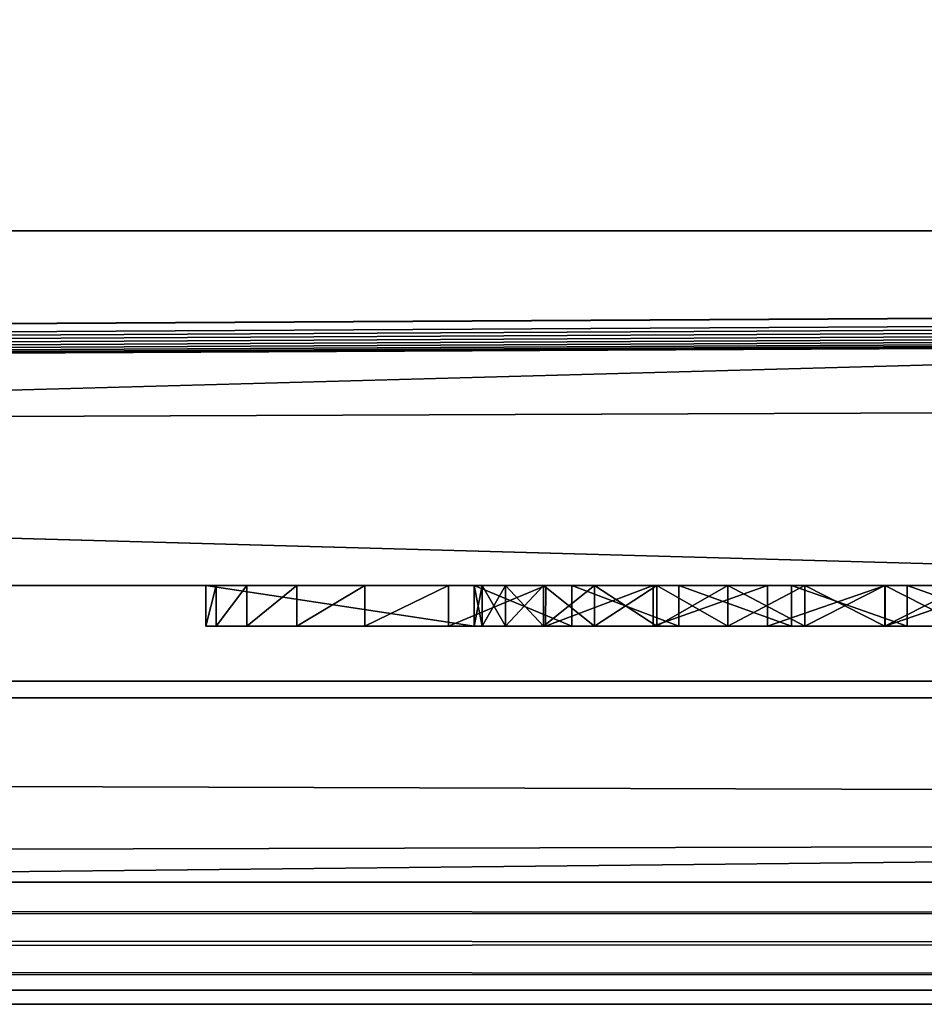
# Model space of a CAD drawing. Header units: inches. Extents: x -17.4 to 17.4, y 0 to 14.
# Tile 9 of 22: x -0.646 to -0.423, y -0.03 to 0.212. Entities that reach past the tile are written whole.
import ezdxf

# ---------------------------------------------------------------- set-up
doc = ezdxf.new("R2010")
doc.units = ezdxf.units.IN
doc.header["$LTSCALE"] = 65.185185
doc.header["$MEASUREMENT"] = 0
for name, color, linetype in [('10', 7, 'CONTINUOUS'), ('11', 7, 'CONTINUOUS'), ('118', 7, 'CONTINUOUS'), ('119', 7, 'CONTINUOUS'), ('121', 7, 'CONTINUOUS'), ('143', 7, 'CONTINUOUS'), ('144', 7, 'CONTINUOUS'), ('145', 7, 'CONTINUOUS'), ('146', 7, 'CONTINUOUS'), ('165', 7, 'CONTINUOUS'), ('166', 7, 'CONTINUOUS'), ('167', 7, 'CONTINUOUS'), ('168', 7, 'CONTINUOUS'), ('17', 7, 'CONTINUOUS'), ('18', 7, 'CONTINUOUS'), ('19', 7, 'CONTINUOUS'), ('22', 7, 'CONTINUOUS'), ('23', 7, 'CONTINUOUS'), ('6', 7, 'CONTINUOUS'), ('7', 7, 'CONTINUOUS'), ('8', 7, 'CONTINUOUS'), ('9', 7, 'CONTINUOUS')]:
    doc.layers.add(name, color=color, linetype=linetype)

msp = doc.modelspace()

# ---------------------------------------------------------------- linework, layer by layer
at = {"layer": '10', "color": 7, "linetype": 'Continuous'}
for points in [[(-17.226, 0, -0.5), (17.226, 0, -0.5), (-17.226, -0.015, -0.5), (-17.226, 0, -0.5)], [(17.226, 0, -0.5), (-17.226, -0.03, -0.5), (-17.226, -0.015, -0.5), (17.226, 0, -0.5)], [(-17.226, -0.03, -0.5), (17.226, 0, -0.5), (17.226, -0.015, -0.5), (-17.226, -0.03, -0.5)], [(17.226, -0.03, -0.5), (-17.226, -0.03, -0.5), (17.226, -0.015, -0.5), (17.226, -0.03, -0.5)]]:
    msp.add_3dface(points, dxfattribs=at)
at = {"layer": '11', "color": 7, "linetype": 'Continuous'}
for points in [[(17.1635, 1.97, -0.03), (17.1635, 0, -0.03), (-17.1635, 0, -0.03), (17.1635, 1.97, -0.03)], [(17.1635, 1.97, -0.03), (-17.1635, 0, -0.03), (-17.1635, 1.97, -0.03), (17.1635, 1.97, -0.03)]]:
    msp.add_3dface(points, dxfattribs=at)
at = {"layer": '118', "color": 7, "linetype": 'Continuous'}
for points in [[(3.405, 0.04541, 19.00447), (3.405, -0.02655, 20.37759), (-3.405, -0.02655, 20.37759), (3.405, 0.04541, 19.00447)], [(-3.405, 0.04541, 19.00447), (3.405, 0.04541, 19.00447), (-3.405, -0.02655, 20.37759), (-3.405, 0.04541, 19.00447)]]:
    msp.add_3dface(points, dxfattribs=at)
at = {"layer": '119', "color": 7, "linetype": 'Continuous'}
for points in [[(-3.405, 0.23216, 19.01426), (3.405, 0.23216, 19.01426), (-3.405, 0.04541, 19.00447), (-3.405, 0.23216, 19.01426)], [(3.405, 0.23216, 19.01426), (3.405, 0.04541, 19.00447), (-3.405, 0.04541, 19.00447), (3.405, 0.23216, 19.01426)]]:
    msp.add_3dface(points, dxfattribs=at)
at = {"layer": '121', "color": 7, "linetype": 'Continuous'}
for points in [[(3.405, 0.16019, 20.38737), (-3.405, 0.16019, 20.38737), (3.405, -0.02655, 20.37759), (3.405, 0.16019, 20.38737)], [(3.405, -0.02655, 20.37759), (-3.405, 0.16019, 20.38737), (-3.405, -0.02655, 20.37759), (3.405, -0.02655, 20.37759)]]:
    msp.add_3dface(points, dxfattribs=at)
at = {"layer": '143', "color": 7, "linetype": 'Continuous'}
for points in [[(-0.6, 0.063, 0.757), (-0.534, 0.063, 0.482), (-0.534, 0.063, 0.615), (-0.6, 0.063, 0.757)], [(-0.534, 0.063, 0.482), (-0.6, 0.063, 0.757), (-0.5403, 0.063, 0.35403), (-0.534, 0.063, 0.482)], [(-0.6, 0.063, 0.757), (-0.6, 0.063, 0.482), (-0.59746, 0.063, 0.45299), (-0.6, 0.063, 0.757)], [(-0.534, 0.063, 0.757), (-0.6, 0.063, 0.757), (-0.534, 0.063, 0.615), (-0.534, 0.063, 0.757)], [(-0.5403, 0.063, 0.35403), (-0.6, 0.063, 0.757), (-0.5609, 0.063, 0.37462), (-0.5403, 0.063, 0.35403)], [(-0.5609, 0.063, 0.37462), (-0.6, 0.063, 0.757), (-0.57761, 0.063, 0.39847), (-0.5609, 0.063, 0.37462)], [(-0.57761, 0.063, 0.39847), (-0.6, 0.063, 0.757), (-0.58992, 0.063, 0.42486), (-0.57761, 0.063, 0.39847)], [(-0.58992, 0.063, 0.42486), (-0.6, 0.063, 0.757), (-0.59746, 0.063, 0.45299), (-0.58992, 0.063, 0.42486)], [(-0.53206, 0.063, 0.4623), (-0.534, 0.063, 0.482), (-0.5403, 0.063, 0.35403), (-0.53206, 0.063, 0.4623)], [(-0.51644, 0.063, 0.33734), (-0.53206, 0.063, 0.4623), (-0.5403, 0.063, 0.35403), (-0.51644, 0.063, 0.33734)], [(-0.52631, 0.063, 0.52065), (-0.51698, 0.063, 0.53811), (-0.534, 0.063, 0.615), (-0.52631, 0.063, 0.52065)], [(-0.534, 0.063, 0.615), (-0.51698, 0.063, 0.53811), (-0.50996, 0.063, 0.63021), (-0.534, 0.063, 0.615)], [(-0.53206, 0.063, 0.5017), (-0.52631, 0.063, 0.52065), (-0.534, 0.063, 0.615), (-0.53206, 0.063, 0.5017)], [(-0.534, 0.063, 0.482), (-0.53206, 0.063, 0.5017), (-0.534, 0.063, 0.615), (-0.534, 0.063, 0.482)], [(-0.52631, 0.063, 0.44335), (-0.53206, 0.063, 0.4623), (-0.51644, 0.063, 0.33734), (-0.52631, 0.063, 0.44335)], [(-0.51698, 0.063, 0.42589), (-0.52631, 0.063, 0.44335), (-0.51644, 0.063, 0.33734), (-0.51698, 0.063, 0.42589)], [(-0.51698, 0.063, 0.53811), (-0.50442, 0.063, 0.55342), (-0.50996, 0.063, 0.63021), (-0.51698, 0.063, 0.53811)], [(-0.50442, 0.063, 0.41058), (-0.51698, 0.063, 0.42589), (-0.51644, 0.063, 0.33734), (-0.50442, 0.063, 0.41058)], [(-0.49003, 0.063, 0.32504), (-0.50442, 0.063, 0.41058), (-0.51644, 0.063, 0.33734), (-0.49003, 0.063, 0.32504)], [(-0.50442, 0.063, 0.55342), (-0.48911, 0.063, 0.56598), (-0.50996, 0.063, 0.63021), (-0.50442, 0.063, 0.55342)], [(-0.50996, 0.063, 0.63021), (-0.48911, 0.063, 0.56598), (-0.48368, 0.063, 0.64112), (-0.50996, 0.063, 0.63021)], [(-0.48911, 0.063, 0.39802), (-0.50442, 0.063, 0.41058), (-0.49003, 0.063, 0.32504), (-0.48911, 0.063, 0.39802)], [(-0.4619, 0.063, 0.31752), (-0.48911, 0.063, 0.39802), (-0.49003, 0.063, 0.32504), (-0.4619, 0.063, 0.31752)], [(-0.48911, 0.063, 0.56598), (-0.47165, 0.063, 0.57531), (-0.48368, 0.063, 0.64112), (-0.48911, 0.063, 0.56598)], [(-0.47165, 0.063, 0.38869), (-0.48911, 0.063, 0.39802), (-0.4619, 0.063, 0.31752), (-0.47165, 0.063, 0.38869)], [(-0.48368, 0.063, 0.64112), (-0.47165, 0.063, 0.57531), (-0.45593, 0.063, 0.64742), (-0.48368, 0.063, 0.64112)], [(-0.47165, 0.063, 0.57531), (-0.4527, 0.063, 0.58106), (-0.45593, 0.063, 0.64742), (-0.47165, 0.063, 0.57531)], [(-0.4527, 0.063, 0.38294), (-0.47165, 0.063, 0.38869), (-0.4619, 0.063, 0.31752), (-0.4527, 0.063, 0.38294)], [(-0.43289, 0.063, 0.315), (-0.4527, 0.063, 0.38294), (-0.4619, 0.063, 0.31752), (-0.43289, 0.063, 0.315)], [(-0.4527, 0.063, 0.58106), (-0.433, 0.063, 0.583), (-0.45593, 0.063, 0.64742), (-0.4527, 0.063, 0.58106)], [(-0.45593, 0.063, 0.64742), (-0.433, 0.063, 0.583), (-0.42752, 0.063, 0.64891), (-0.45593, 0.063, 0.64742)], [(-0.433, 0.063, 0.381), (-0.4527, 0.063, 0.38294), (-0.43289, 0.063, 0.315), (-0.433, 0.063, 0.381)], [(-0.433, 0.063, 0.583), (-0.4133, 0.063, 0.58106), (-0.42752, 0.063, 0.64891), (-0.433, 0.063, 0.583)], [(-0.4133, 0.063, 0.38294), (-0.433, 0.063, 0.381), (-0.43289, 0.063, 0.315), (-0.4133, 0.063, 0.38294)], [(-0.40388, 0.063, 0.31756), (-0.4133, 0.063, 0.38294), (-0.43289, 0.063, 0.315), (-0.40388, 0.063, 0.31756)], [(-0.42752, 0.063, 0.64891), (-0.4133, 0.063, 0.58106), (-0.39926, 0.063, 0.64556), (-0.42752, 0.063, 0.64891)]]:
    msp.add_3dface(points, dxfattribs=at)
at = {"layer": '144', "color": 7, "linetype": 'Continuous'}
for points in [[(-0.53206, 0.073, 0.4623), (-0.534, 0.073, 0.482), (-0.53206, 0.063, 0.4623), (-0.53206, 0.073, 0.4623)], [(-0.534, 0.073, 0.482), (-0.534, 0.063, 0.482), (-0.53206, 0.063, 0.4623), (-0.534, 0.073, 0.482)], [(-0.52631, 0.073, 0.44335), (-0.53206, 0.073, 0.4623), (-0.52631, 0.063, 0.44335), (-0.52631, 0.073, 0.44335)], [(-0.53206, 0.073, 0.4623), (-0.53206, 0.063, 0.4623), (-0.52631, 0.063, 0.44335), (-0.53206, 0.073, 0.4623)], [(-0.51698, 0.073, 0.42589), (-0.52631, 0.073, 0.44335), (-0.51698, 0.063, 0.42589), (-0.51698, 0.073, 0.42589)], [(-0.52631, 0.073, 0.44335), (-0.52631, 0.063, 0.44335), (-0.51698, 0.063, 0.42589), (-0.52631, 0.073, 0.44335)], [(-0.50442, 0.073, 0.41058), (-0.51698, 0.073, 0.42589), (-0.50442, 0.063, 0.41058), (-0.50442, 0.073, 0.41058)], [(-0.51698, 0.073, 0.42589), (-0.51698, 0.063, 0.42589), (-0.50442, 0.063, 0.41058), (-0.51698, 0.073, 0.42589)], [(-0.48911, 0.073, 0.39802), (-0.50442, 0.073, 0.41058), (-0.48911, 0.063, 0.39802), (-0.48911, 0.073, 0.39802)], [(-0.50442, 0.073, 0.41058), (-0.50442, 0.063, 0.41058), (-0.48911, 0.063, 0.39802), (-0.50442, 0.073, 0.41058)], [(-0.47165, 0.073, 0.38869), (-0.48911, 0.073, 0.39802), (-0.47165, 0.063, 0.38869), (-0.47165, 0.073, 0.38869)], [(-0.48911, 0.073, 0.39802), (-0.48911, 0.063, 0.39802), (-0.47165, 0.063, 0.38869), (-0.48911, 0.073, 0.39802)], [(-0.4527, 0.073, 0.38294), (-0.47165, 0.073, 0.38869), (-0.4527, 0.063, 0.38294), (-0.4527, 0.073, 0.38294)], [(-0.47165, 0.073, 0.38869), (-0.47165, 0.063, 0.38869), (-0.4527, 0.063, 0.38294), (-0.47165, 0.073, 0.38869)], [(-0.433, 0.073, 0.381), (-0.4527, 0.073, 0.38294), (-0.433, 0.063, 0.381), (-0.433, 0.073, 0.381)], [(-0.4527, 0.073, 0.38294), (-0.4527, 0.063, 0.38294), (-0.433, 0.063, 0.381), (-0.4527, 0.073, 0.38294)], [(-0.4133, 0.073, 0.38294), (-0.433, 0.073, 0.381), (-0.4133, 0.063, 0.38294), (-0.4133, 0.073, 0.38294)], [(-0.433, 0.073, 0.381), (-0.433, 0.063, 0.381), (-0.4133, 0.063, 0.38294), (-0.433, 0.073, 0.381)]]:
    msp.add_3dface(points, dxfattribs=at)
at = {"layer": '145', "color": 7, "linetype": 'Continuous'}
for points in [[(-0.534, 0.073, 0.482), (-0.53206, 0.073, 0.5017), (-0.534, 0.063, 0.482), (-0.534, 0.073, 0.482)], [(-0.53206, 0.073, 0.5017), (-0.53206, 0.063, 0.5017), (-0.534, 0.063, 0.482), (-0.53206, 0.073, 0.5017)], [(-0.53206, 0.073, 0.5017), (-0.52631, 0.073, 0.52065), (-0.53206, 0.063, 0.5017), (-0.53206, 0.073, 0.5017)], [(-0.52631, 0.073, 0.52065), (-0.52631, 0.063, 0.52065), (-0.53206, 0.063, 0.5017), (-0.52631, 0.073, 0.52065)], [(-0.52631, 0.073, 0.52065), (-0.51698, 0.073, 0.53811), (-0.52631, 0.063, 0.52065), (-0.52631, 0.073, 0.52065)], [(-0.51698, 0.073, 0.53811), (-0.51698, 0.063, 0.53811), (-0.52631, 0.063, 0.52065), (-0.51698, 0.073, 0.53811)], [(-0.51698, 0.073, 0.53811), (-0.50442, 0.073, 0.55342), (-0.51698, 0.063, 0.53811), (-0.51698, 0.073, 0.53811)], [(-0.50442, 0.073, 0.55342), (-0.50442, 0.063, 0.55342), (-0.51698, 0.063, 0.53811), (-0.50442, 0.073, 0.55342)], [(-0.50442, 0.073, 0.55342), (-0.48911, 0.073, 0.56598), (-0.50442, 0.063, 0.55342), (-0.50442, 0.073, 0.55342)], [(-0.48911, 0.073, 0.56598), (-0.48911, 0.063, 0.56598), (-0.50442, 0.063, 0.55342), (-0.48911, 0.073, 0.56598)], [(-0.48911, 0.073, 0.56598), (-0.47165, 0.073, 0.57531), (-0.48911, 0.063, 0.56598), (-0.48911, 0.073, 0.56598)], [(-0.47165, 0.073, 0.57531), (-0.47165, 0.063, 0.57531), (-0.48911, 0.063, 0.56598), (-0.47165, 0.073, 0.57531)], [(-0.47165, 0.073, 0.57531), (-0.4527, 0.073, 0.58106), (-0.47165, 0.063, 0.57531), (-0.47165, 0.073, 0.57531)], [(-0.4527, 0.073, 0.58106), (-0.4527, 0.063, 0.58106), (-0.47165, 0.063, 0.57531), (-0.4527, 0.073, 0.58106)], [(-0.4527, 0.073, 0.58106), (-0.433, 0.073, 0.583), (-0.4527, 0.063, 0.58106), (-0.4527, 0.073, 0.58106)], [(-0.433, 0.073, 0.583), (-0.433, 0.063, 0.583), (-0.4527, 0.063, 0.58106), (-0.433, 0.073, 0.583)], [(-0.433, 0.073, 0.583), (-0.4133, 0.073, 0.58106), (-0.433, 0.063, 0.583), (-0.433, 0.073, 0.583)], [(-0.4133, 0.073, 0.58106), (-0.4133, 0.063, 0.58106), (-0.433, 0.063, 0.583), (-0.4133, 0.073, 0.58106)]]:
    msp.add_3dface(points, dxfattribs=at)
at = {"layer": '146', "color": 7, "linetype": 'Continuous'}
for points in [[(-0.6, 0.073, 0.482), (-0.59746, 0.073, 0.45299), (-0.6, 0.063, 0.482), (-0.6, 0.073, 0.482)], [(-0.6, 0.063, 0.482), (-0.59746, 0.073, 0.45299), (-0.59746, 0.063, 0.45299), (-0.6, 0.063, 0.482)], [(-0.59746, 0.073, 0.45299), (-0.58992, 0.073, 0.42486), (-0.59746, 0.063, 0.45299), (-0.59746, 0.073, 0.45299)], [(-0.58992, 0.073, 0.42486), (-0.58992, 0.063, 0.42486), (-0.59746, 0.063, 0.45299), (-0.58992, 0.073, 0.42486)], [(-0.58992, 0.073, 0.42486), (-0.57761, 0.073, 0.39847), (-0.58992, 0.063, 0.42486), (-0.58992, 0.073, 0.42486)], [(-0.57761, 0.073, 0.39847), (-0.57761, 0.063, 0.39847), (-0.58992, 0.063, 0.42486), (-0.57761, 0.073, 0.39847)], [(-0.57761, 0.073, 0.39847), (-0.5609, 0.073, 0.37462), (-0.57761, 0.063, 0.39847), (-0.57761, 0.073, 0.39847)], [(-0.5609, 0.073, 0.37462), (-0.5609, 0.063, 0.37462), (-0.57761, 0.063, 0.39847), (-0.5609, 0.073, 0.37462)], [(-0.5609, 0.073, 0.37462), (-0.5403, 0.073, 0.35403), (-0.5609, 0.063, 0.37462), (-0.5609, 0.073, 0.37462)], [(-0.5403, 0.073, 0.35403), (-0.5403, 0.063, 0.35403), (-0.5609, 0.063, 0.37462), (-0.5403, 0.073, 0.35403)], [(-0.5403, 0.073, 0.35403), (-0.51643, 0.073, 0.33734), (-0.5403, 0.063, 0.35403), (-0.5403, 0.073, 0.35403)], [(-0.51643, 0.073, 0.33734), (-0.51644, 0.063, 0.33734), (-0.5403, 0.063, 0.35403), (-0.51643, 0.073, 0.33734)], [(-0.51643, 0.073, 0.33734), (-0.49003, 0.073, 0.32504), (-0.51644, 0.063, 0.33734), (-0.51643, 0.073, 0.33734)], [(-0.49003, 0.073, 0.32504), (-0.49003, 0.063, 0.32504), (-0.51644, 0.063, 0.33734), (-0.49003, 0.073, 0.32504)], [(-0.49003, 0.073, 0.32504), (-0.4619, 0.073, 0.31752), (-0.49003, 0.063, 0.32504), (-0.49003, 0.073, 0.32504)], [(-0.4619, 0.073, 0.31752), (-0.4619, 0.063, 0.31752), (-0.49003, 0.063, 0.32504), (-0.4619, 0.073, 0.31752)], [(-0.4619, 0.073, 0.31752), (-0.43289, 0.073, 0.315), (-0.4619, 0.063, 0.31752), (-0.4619, 0.073, 0.31752)], [(-0.43289, 0.073, 0.315), (-0.43289, 0.063, 0.315), (-0.4619, 0.063, 0.31752), (-0.43289, 0.073, 0.315)], [(-0.43289, 0.073, 0.315), (-0.40388, 0.073, 0.31756), (-0.43289, 0.063, 0.315), (-0.43289, 0.073, 0.315)], [(-0.40388, 0.073, 0.31756), (-0.40388, 0.063, 0.31756), (-0.43289, 0.063, 0.315), (-0.40388, 0.073, 0.31756)]]:
    msp.add_3dface(points, dxfattribs=at)
at = {"layer": '165', "color": 7, "linetype": 'Continuous'}
for points in [[(-0.50996, 0.073, 0.63021), (-0.534, 0.073, 0.615), (-0.50996, 0.063, 0.63021), (-0.50996, 0.073, 0.63021)], [(-0.534, 0.073, 0.615), (-0.534, 0.063, 0.615), (-0.50996, 0.063, 0.63021), (-0.534, 0.073, 0.615)], [(-0.48368, 0.073, 0.64112), (-0.50996, 0.073, 0.63021), (-0.48368, 0.063, 0.64112), (-0.48368, 0.073, 0.64112)], [(-0.50996, 0.073, 0.63021), (-0.50996, 0.063, 0.63021), (-0.48368, 0.063, 0.64112), (-0.50996, 0.073, 0.63021)], [(-0.45593, 0.073, 0.64742), (-0.48368, 0.073, 0.64112), (-0.45593, 0.063, 0.64742), (-0.45593, 0.073, 0.64742)], [(-0.48368, 0.073, 0.64112), (-0.48368, 0.063, 0.64112), (-0.45593, 0.063, 0.64742), (-0.48368, 0.073, 0.64112)], [(-0.42751, 0.073, 0.64891), (-0.45593, 0.073, 0.64742), (-0.42752, 0.063, 0.64891), (-0.42751, 0.073, 0.64891)], [(-0.45593, 0.073, 0.64742), (-0.45593, 0.063, 0.64742), (-0.42752, 0.063, 0.64891), (-0.45593, 0.073, 0.64742)], [(-0.42751, 0.073, 0.64891), (-0.42752, 0.063, 0.64891), (-0.39926, 0.063, 0.64556), (-0.42751, 0.073, 0.64891)], [(-0.39926, 0.073, 0.64556), (-0.42751, 0.073, 0.64891), (-0.39926, 0.063, 0.64556), (-0.39926, 0.073, 0.64556)]]:
    msp.add_3dface(points, dxfattribs=at)
at = {"layer": '166', "color": 7, "linetype": 'Continuous'}
for points in [[(-0.534, 0.073, 0.615), (-0.534, 0.073, 0.757), (-0.534, 0.063, 0.615), (-0.534, 0.073, 0.615)], [(-0.534, 0.073, 0.757), (-0.534, 0.063, 0.757), (-0.534, 0.063, 0.615), (-0.534, 0.073, 0.757)]]:
    msp.add_3dface(points, dxfattribs=at)
at = {"layer": '167', "color": 7, "linetype": 'Continuous'}
for points in [[(-0.534, 0.073, 0.757), (-0.6, 0.073, 0.757), (-0.534, 0.063, 0.757), (-0.534, 0.073, 0.757)], [(-0.6, 0.073, 0.757), (-0.6, 0.063, 0.757), (-0.534, 0.063, 0.757), (-0.6, 0.073, 0.757)]]:
    msp.add_3dface(points, dxfattribs=at)
at = {"layer": '168', "color": 7, "linetype": 'Continuous'}
for points in [[(-0.6, 0.073, 0.757), (-0.6, 0.073, 0.482), (-0.6, 0.063, 0.757), (-0.6, 0.073, 0.757)], [(-0.6, 0.073, 0.482), (-0.6, 0.063, 0.482), (-0.6, 0.063, 0.757), (-0.6, 0.073, 0.482)]]:
    msp.add_3dface(points, dxfattribs=at)
at = {"layer": '17', "color": 7, "linetype": 'Continuous'}
for points in [[(-16.3225, -0.03), (16.3225, -0.03), (-16.3225, 0.073), (-16.3225, -0.03)], [(16.3225, -0.03), (16.3225, 0.073), (-16.3225, 0.073), (16.3225, -0.03)]]:
    msp.add_3dface(points, dxfattribs=at)
at = {"layer": '18', "color": 7, "linetype": 'Continuous'}
for points in [[(16.3225, -0.03, 22.5), (-16.3225, -0.03, 22.5), (16.3225, 0.04948, 22.5), (16.3225, -0.03, 22.5)], [(16.3225, 0.04948, 22.5), (-16.3225, -0.03, 22.5), (-16.3225, 0.04948, 22.5), (16.3225, 0.04948, 22.5)]]:
    msp.add_3dface(points, dxfattribs=at)
at = {"layer": '19', "color": 7, "linetype": 'Continuous'}
for points in [[(-16.3225, 0.04948, 22.5), (3.45837, 0.16039, 20.38356), (7.047, 0.17762, 20.05483), (-16.3225, 0.04948, 22.5)], [(-16.3225, 0.04948, 22.5), (7.047, 0.17762, 20.05483), (7.04909, 0.17637, 20.07867), (-16.3225, 0.04948, 22.5)], [(7.05529, 0.17516, 20.10179), (-16.3225, 0.04948, 22.5), (7.04909, 0.17637, 20.07867), (7.05529, 0.17516, 20.10179)], [(7.06542, 0.17402, 20.12349), (-16.3225, 0.04948, 22.5), (7.05529, 0.17516, 20.10179), (7.06542, 0.17402, 20.12349)], [(7.07917, 0.173, 20.14309), (-16.3225, 0.04948, 22.5), (7.06542, 0.17402, 20.12349), (7.07917, 0.173, 20.14309)], [(7.09612, 0.17211, 20.16002), (-16.3225, 0.04948, 22.5), (7.07917, 0.173, 20.14309), (7.09612, 0.17211, 20.16002)], [(7.11575, 0.17139, 20.17375), (-16.3225, 0.04948, 22.5), (7.09612, 0.17211, 20.16002), (7.11575, 0.17139, 20.17375)], [(7.13747, 0.17086, 20.18386), (-16.3225, 0.04948, 22.5), (7.11575, 0.17139, 20.17375), (7.13747, 0.17086, 20.18386)], [(7.16062, 0.17054, 20.19006), (-16.3225, 0.04948, 22.5), (7.13747, 0.17086, 20.18386), (7.16062, 0.17054, 20.19006)], [(7.1845, 0.17043, 20.19214), (-16.3225, 0.04948, 22.5), (7.16062, 0.17054, 20.19006), (7.1845, 0.17043, 20.19214)], [(16.3225, 0.04948, 22.5), (-16.3225, 0.04948, 22.5), (12.8155, 0.17043, 20.19214), (16.3225, 0.04948, 22.5)], [(12.8155, 0.17043, 20.19214), (-16.3225, 0.04948, 22.5), (7.1845, 0.17043, 20.19214), (12.8155, 0.17043, 20.19214)], [(3.45837, 0.16039, 20.38356), (-16.3225, 0.04948, 22.5), (3.405, 0.16019, 20.38737), (3.45837, 0.16039, 20.38356)], [(-16.3225, 0.04948, 22.5), (-3.405, 0.16019, 20.38737), (3.405, 0.16019, 20.38737), (-16.3225, 0.04948, 22.5)]]:
    msp.add_3dface(points, dxfattribs=at)
at = {"layer": '22', "color": 7, "linetype": 'Continuous'}
for points in [[(16.3225, 0.073, 1.053), (-15.775, 0.52936, 1.053), (-16.3225, 0.52936, 1.053), (16.3225, 0.073, 1.053)], [(-16.3225, 0.073, 1.053), (16.3225, 0.073, 1.053), (-16.3225, 0.52936, 1.053), (-16.3225, 0.073, 1.053)], [(16.3225, 0.073, 1.053), (-15.025, 0.52936, 1.053), (-15.775, 0.52936, 1.053), (16.3225, 0.073, 1.053)], [(-15.025, 0.52936, 1.053), (16.3225, 0.073, 1.053), (-13.85, 0.52936, 1.053), (-15.025, 0.52936, 1.053)], [(16.3225, 0.073, 1.053), (-13.1, 0.52936, 1.053), (-13.85, 0.52936, 1.053), (16.3225, 0.073, 1.053)], [(-13.1, 0.52936, 1.053), (16.3225, 0.073, 1.053), (-11.925, 0.52936, 1.053), (-13.1, 0.52936, 1.053)], [(16.3225, 0.073, 1.053), (-11.175, 0.52936, 1.053), (-11.925, 0.52936, 1.053), (16.3225, 0.073, 1.053)], [(-11.175, 0.52936, 1.053), (16.3225, 0.073, 1.053), (-10, 0.52936, 1.053), (-11.175, 0.52936, 1.053)], [(16.3225, 0.073, 1.053), (-9.25, 0.52936, 1.053), (-10, 0.52936, 1.053), (16.3225, 0.073, 1.053)], [(-9.25, 0.52936, 1.053), (16.3225, 0.073, 1.053), (-8.075, 0.52936, 1.053), (-9.25, 0.52936, 1.053)], [(16.3225, 0.073, 1.053), (-7.325, 0.52936, 1.053), (-8.075, 0.52936, 1.053), (16.3225, 0.073, 1.053)], [(-7.325, 0.52936, 1.053), (16.3225, 0.073, 1.053), (-6.15, 0.52936, 1.053), (-7.325, 0.52936, 1.053)], [(16.3225, 0.073, 1.053), (-5.4, 0.52936, 1.053), (-6.15, 0.52936, 1.053), (16.3225, 0.073, 1.053)], [(-5.4, 0.52936, 1.053), (16.3225, 0.073, 1.053), (-4.225, 0.52936, 1.053), (-5.4, 0.52936, 1.053)], [(16.3225, 0.073, 1.053), (-3.475, 0.52936, 1.053), (-4.225, 0.52936, 1.053), (16.3225, 0.073, 1.053)], [(-3.475, 0.52936, 1.053), (16.3225, 0.073, 1.053), (-2.3, 0.52936, 1.053), (-3.475, 0.52936, 1.053)], [(16.3225, 0.073, 1.053), (-1.55, 0.52936, 1.053), (-2.3, 0.52936, 1.053), (16.3225, 0.073, 1.053)], [(-1.55, 0.52936, 1.053), (16.3225, 0.073, 1.053), (-0.375, 0.52936, 1.053), (-1.55, 0.52936, 1.053)]]:
    msp.add_3dface(points, dxfattribs=at)
at = {"layer": '23', "color": 7, "linetype": 'Continuous'}
for points in [[(-16.3225, 0.073), (16.3225, 0.073), (-0.43289, 0.073, 0.315), (-16.3225, 0.073)], [(16.3225, 0.073, 1.053), (-16.3225, 0.073, 1.053), (0.50301, 0.073, 0.757), (16.3225, 0.073, 1.053)], [(-16.3225, 0.073, 1.053), (-16.3225, 0.073), (-0.43289, 0.073, 0.315), (-16.3225, 0.073, 1.053)], [(-0.6, 0.073, 0.482), (-16.3225, 0.073, 1.053), (-0.59746, 0.073, 0.45299), (-0.6, 0.073, 0.482)], [(-16.3225, 0.073, 1.053), (-0.6, 0.073, 0.482), (-0.6, 0.073, 0.757), (-16.3225, 0.073, 1.053)], [(-0.59746, 0.073, 0.45299), (-16.3225, 0.073, 1.053), (-0.58992, 0.073, 0.42486), (-0.59746, 0.073, 0.45299)], [(-0.58992, 0.073, 0.42486), (-16.3225, 0.073, 1.053), (-0.57761, 0.073, 0.39847), (-0.58992, 0.073, 0.42486)], [(-0.57761, 0.073, 0.39847), (-16.3225, 0.073, 1.053), (-0.5609, 0.073, 0.37462), (-0.57761, 0.073, 0.39847)], [(-0.5609, 0.073, 0.37462), (-16.3225, 0.073, 1.053), (-0.5403, 0.073, 0.35403), (-0.5609, 0.073, 0.37462)], [(-0.5403, 0.073, 0.35403), (-16.3225, 0.073, 1.053), (-0.51643, 0.073, 0.33734), (-0.5403, 0.073, 0.35403)], [(-0.51643, 0.073, 0.33734), (-16.3225, 0.073, 1.053), (-0.49003, 0.073, 0.32504), (-0.51643, 0.073, 0.33734)], [(-0.49003, 0.073, 0.32504), (-16.3225, 0.073, 1.053), (-0.4619, 0.073, 0.31752), (-0.49003, 0.073, 0.32504)], [(-0.4619, 0.073, 0.31752), (-16.3225, 0.073, 1.053), (-0.43289, 0.073, 0.315), (-0.4619, 0.073, 0.31752)], [(0.50301, 0.073, 0.757), (-16.3225, 0.073, 1.053), (0.43701, 0.073, 0.757), (0.50301, 0.073, 0.757)], [(0.43701, 0.073, 0.757), (-16.3225, 0.073, 1.053), (-0.534, 0.073, 0.757), (0.43701, 0.073, 0.757)], [(-0.534, 0.073, 0.757), (-16.3225, 0.073, 1.053), (-0.6, 0.073, 0.757), (-0.534, 0.073, 0.757)], [(-0.53206, 0.073, 0.5017), (-0.534, 0.073, 0.482), (-0.53206, 0.073, 0.4623), (-0.53206, 0.073, 0.5017)], [(0.29071, 0.073, 0.64826), (0.43701, 0.073, 0.757), (-0.534, 0.073, 0.757), (0.29071, 0.073, 0.64826)], [(0.27604, 0.073, 0.649), (0.29071, 0.073, 0.64826), (-0.534, 0.073, 0.757), (0.27604, 0.073, 0.649)], [(0.26137, 0.073, 0.64844), (0.27604, 0.073, 0.649), (-0.534, 0.073, 0.757), (0.26137, 0.073, 0.64844)], [(0.2468, 0.073, 0.6466), (0.26137, 0.073, 0.64844), (-0.534, 0.073, 0.757), (0.2468, 0.073, 0.6466)], [(0.23245, 0.073, 0.64349), (0.2468, 0.073, 0.6466), (-0.534, 0.073, 0.757), (0.23245, 0.073, 0.64349)], [(0.21843, 0.073, 0.63912), (0.23245, 0.073, 0.64349), (-0.534, 0.073, 0.757), (0.21843, 0.073, 0.63912)], [(0.20485, 0.073, 0.63355), (0.21843, 0.073, 0.63912), (-0.534, 0.073, 0.757), (0.20485, 0.073, 0.63355)], [(0.19181, 0.073, 0.6268), (0.20485, 0.073, 0.63355), (-0.534, 0.073, 0.757), (0.19181, 0.073, 0.6268)], [(0.17941, 0.073, 0.61893), (0.19181, 0.073, 0.6268), (-0.534, 0.073, 0.757), (0.17941, 0.073, 0.61893)], [(0.16775, 0.073, 0.61), (0.17941, 0.073, 0.61893), (-0.534, 0.073, 0.757), (0.16775, 0.073, 0.61)], [(0.15692, 0.073, 0.60009), (0.16775, 0.073, 0.61), (-0.534, 0.073, 0.757), (0.15692, 0.073, 0.60009)], [(-0.05404, 0.073, 0.64135), (0.15692, 0.073, 0.60009), (-0.534, 0.073, 0.757), (-0.05404, 0.073, 0.64135)], [(-0.08174, 0.073, 0.64751), (-0.05404, 0.073, 0.64135), (-0.534, 0.073, 0.757), (-0.08174, 0.073, 0.64751)], [(-0.11009, 0.073, 0.64889), (-0.08174, 0.073, 0.64751), (-0.534, 0.073, 0.757), (-0.11009, 0.073, 0.64889)], [(-0.13826, 0.073, 0.64545), (-0.11009, 0.073, 0.64889), (-0.534, 0.073, 0.757), (-0.13826, 0.073, 0.64545)], [(-0.16544, 0.073, 0.63729), (-0.13826, 0.073, 0.64545), (-0.534, 0.073, 0.757), (-0.16544, 0.073, 0.63729)], [(-0.19084, 0.073, 0.62464), (-0.16544, 0.073, 0.63729), (-0.534, 0.073, 0.757), (-0.19084, 0.073, 0.62464)], [(-0.21374, 0.073, 0.60788), (-0.19084, 0.073, 0.62464), (-0.534, 0.073, 0.757), (-0.21374, 0.073, 0.60788)], [(-0.23347, 0.073, 0.58748), (-0.21374, 0.073, 0.60788), (-0.534, 0.073, 0.757), (-0.23347, 0.073, 0.58748)], [(-0.24946, 0.073, 0.56404), (-0.23347, 0.073, 0.58748), (-0.534, 0.073, 0.757), (-0.24946, 0.073, 0.56404)], [(-0.34648, 0.073, 0.62484), (-0.24946, 0.073, 0.56404), (-0.534, 0.073, 0.757), (-0.34648, 0.073, 0.62484)], [(-0.37198, 0.073, 0.63745), (-0.34648, 0.073, 0.62484), (-0.534, 0.073, 0.757), (-0.37198, 0.073, 0.63745)], [(-0.39926, 0.073, 0.64556), (-0.37198, 0.073, 0.63745), (-0.534, 0.073, 0.757), (-0.39926, 0.073, 0.64556)], [(-0.42751, 0.073, 0.64891), (-0.39926, 0.073, 0.64556), (-0.534, 0.073, 0.757), (-0.42751, 0.073, 0.64891)], [(-0.45593, 0.073, 0.64742), (-0.42751, 0.073, 0.64891), (-0.534, 0.073, 0.757), (-0.45593, 0.073, 0.64742)], [(-0.48368, 0.073, 0.64112), (-0.45593, 0.073, 0.64742), (-0.534, 0.073, 0.757), (-0.48368, 0.073, 0.64112)], [(-0.50996, 0.073, 0.63021), (-0.48368, 0.073, 0.64112), (-0.534, 0.073, 0.757), (-0.50996, 0.073, 0.63021)], [(-0.534, 0.073, 0.615), (-0.50996, 0.073, 0.63021), (-0.534, 0.073, 0.757), (-0.534, 0.073, 0.615)], [(-0.52631, 0.073, 0.52065), (-0.53206, 0.073, 0.5017), (-0.52631, 0.073, 0.44335), (-0.52631, 0.073, 0.52065)], [(-0.52631, 0.073, 0.44335), (-0.53206, 0.073, 0.5017), (-0.53206, 0.073, 0.4623), (-0.52631, 0.073, 0.44335)], [(-0.51698, 0.073, 0.53811), (-0.52631, 0.073, 0.52065), (-0.51698, 0.073, 0.42589), (-0.51698, 0.073, 0.53811)], [(-0.51698, 0.073, 0.42589), (-0.52631, 0.073, 0.52065), (-0.52631, 0.073, 0.44335), (-0.51698, 0.073, 0.42589)], [(-0.50442, 0.073, 0.55342), (-0.51698, 0.073, 0.53811), (-0.50442, 0.073, 0.41058), (-0.50442, 0.073, 0.55342)], [(-0.50442, 0.073, 0.41058), (-0.51698, 0.073, 0.53811), (-0.51698, 0.073, 0.42589), (-0.50442, 0.073, 0.41058)], [(-0.48911, 0.073, 0.56598), (-0.50442, 0.073, 0.55342), (-0.48911, 0.073, 0.39802), (-0.48911, 0.073, 0.56598)], [(-0.48911, 0.073, 0.39802), (-0.50442, 0.073, 0.55342), (-0.50442, 0.073, 0.41058), (-0.48911, 0.073, 0.39802)], [(-0.47165, 0.073, 0.57531), (-0.48911, 0.073, 0.56598), (-0.47165, 0.073, 0.38869), (-0.47165, 0.073, 0.57531)], [(-0.47165, 0.073, 0.38869), (-0.48911, 0.073, 0.56598), (-0.48911, 0.073, 0.39802), (-0.47165, 0.073, 0.38869)], [(-0.4527, 0.073, 0.58106), (-0.47165, 0.073, 0.57531), (-0.4527, 0.073, 0.38294), (-0.4527, 0.073, 0.58106)], [(-0.4527, 0.073, 0.38294), (-0.47165, 0.073, 0.57531), (-0.47165, 0.073, 0.38869), (-0.4527, 0.073, 0.38294)], [(-0.433, 0.073, 0.583), (-0.4527, 0.073, 0.58106), (-0.433, 0.073, 0.381), (-0.433, 0.073, 0.583)], [(-0.433, 0.073, 0.381), (-0.4527, 0.073, 0.58106), (-0.4527, 0.073, 0.38294), (-0.433, 0.073, 0.381)], [(-0.4133, 0.073, 0.58106), (-0.433, 0.073, 0.583), (-0.4133, 0.073, 0.38294), (-0.4133, 0.073, 0.58106)], [(-0.4133, 0.073, 0.38294), (-0.433, 0.073, 0.583), (-0.433, 0.073, 0.381), (-0.4133, 0.073, 0.38294)], [(-0.43289, 0.073, 0.315), (16.3225, 0.073), (-0.40388, 0.073, 0.31756), (-0.43289, 0.073, 0.315)]]:
    msp.add_3dface(points, dxfattribs=at)
at = {"layer": '6', "color": 7, "linetype": 'Continuous'}
for points in [[(17.1635, 0, 22.53), (17.1635, 1.97, 22.53), (-17.1635, 1.97, 22.53), (17.1635, 0, 22.53)], [(17.1635, 0, 22.53), (-17.1635, 1.97, 22.53), (-17.1635, 0, 22.53), (17.1635, 0, 22.53)]]:
    msp.add_3dface(points, dxfattribs=at)
at = {"layer": '7', "color": 7, "linetype": 'Continuous'}
for points in [[(-17.1635, 0, -0.03), (17.1635, 0, -0.03), (-17.226, 0, -0.5), (-17.1635, 0, -0.03)], [(-17.226, 0, -0.5), (17.1635, 0, -0.03), (17.226, 0, -0.5), (-17.226, 0, -0.5)], [(-17.1635, 0, 22.53), (-17.226, 0, 23), (17.226, 0, 23), (-17.1635, 0, 22.53)], [(17.1635, 0, 22.53), (-17.1635, 0, 22.53), (17.226, 0, 23), (17.1635, 0, 22.53)]]:
    msp.add_3dface(points, dxfattribs=at)
at = {"layer": '8', "color": 7, "linetype": 'Continuous'}
for points in [[(17.226, 0, 23), (-17.226, 0, 23), (17.226, -0.015, 23), (17.226, 0, 23)], [(-17.226, 0, 23), (-17.226, -0.015, 23), (17.226, -0.03, 23), (-17.226, 0, 23)], [(17.226, -0.015, 23), (-17.226, 0, 23), (17.226, -0.03, 23), (17.226, -0.015, 23)], [(-17.226, -0.015, 23), (-17.226, -0.03, 23), (17.226, -0.03, 23), (-17.226, -0.015, 23)]]:
    msp.add_3dface(points, dxfattribs=at)
at = {"layer": '9', "color": 7, "linetype": 'Continuous'}
for points in [[(17.226, -0.03, 23), (-17.226, -0.03, 23), (16.3225, -0.03, 22.5), (17.226, -0.03, 23)], [(-17.226, -0.03, 23), (-16.3225, -0.03, 22.5), (16.3225, -0.03, 22.5), (-17.226, -0.03, 23)], [(-17.226, -0.03, -0.5), (17.226, -0.03, -0.5), (-16.3225, -0.03), (-17.226, -0.03, -0.5)], [(-16.3225, -0.03), (17.226, -0.03, -0.5), (16.3225, -0.03), (-16.3225, -0.03)]]:
    msp.add_3dface(points, dxfattribs=at)

doc.saveas('drawing.dxf')
